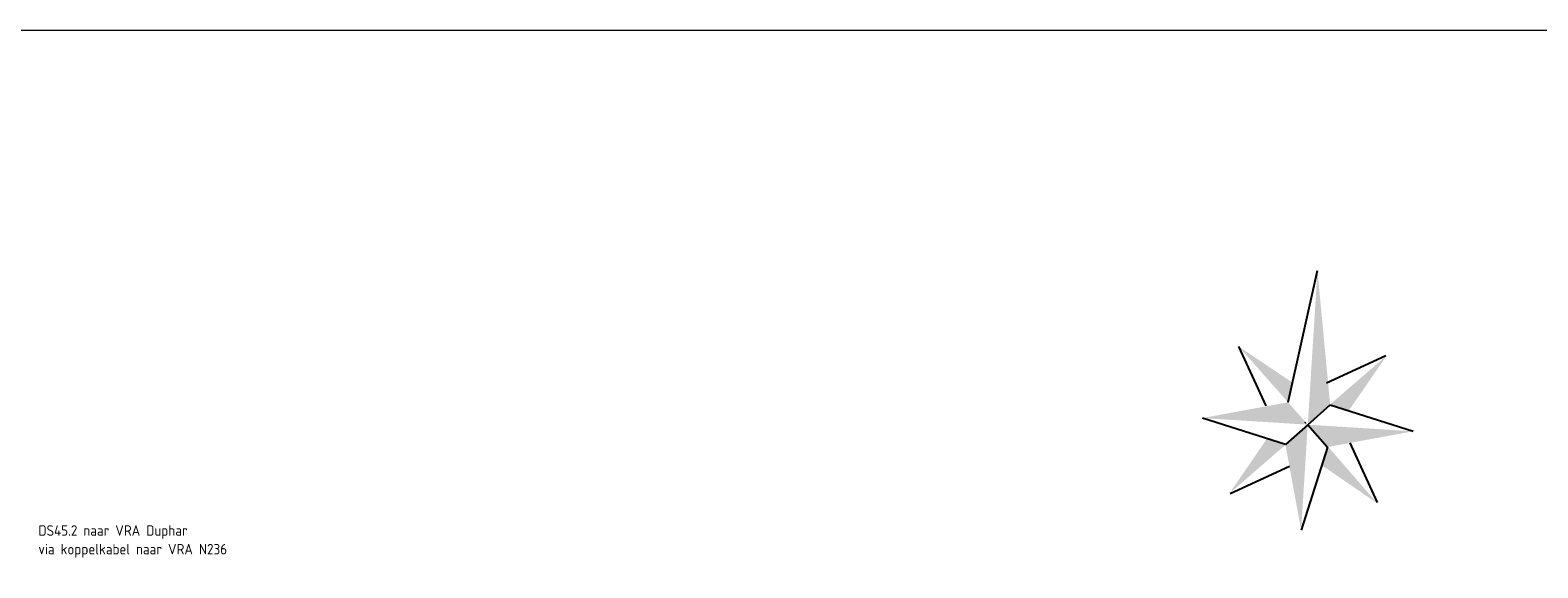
# Model space of a CAD drawing. Header units: millimetres. Extents: x -27 to 2301, y -256 to 766.
# Tile 75 of 97: x 234 to 341, y 141 to 180. Entities that reach past the tile are written whole.
import ezdxf

# ---------------------------------------------------------------- set-up
doc = ezdxf.new("R2010")
doc.units = ezdxf.units.MM
doc.layers.add('SIV-KADER', color=7, linetype='Continuous')
doc.layers.add('SIV-VRI-MAATVOERING', color=7, linetype='Continuous')
doc.layers.add('to-xx-deelkader', color=133, linetype='Continuous', lineweight=18, plot=False)
doc.styles.add('ISO', font='ISO.shx')
doc.styles.get("Standard").update_dxf_attribs({"font": 'txt.shx'})

# ---------------------------------------------------------------- blocks, each defined once
blk = doc.blocks.new('NP')
at = {"layer": 'SIV-KADER'}
for p, q in [((-1.5, 1.5), (0, 10.97)), ((-3.03, 1.14), (-5.24, 5.23)), ((1.14, 3.06), (5.23, 5.26)), ((0, 0), (1.5, 1.5)), ((1.5, 1.5), (7.5, 0)), ((-1.5, -1.5), (-7.5, 0)), ((0, 0), (-1.5, -1.5)), ((0, 0), (1.5, -1.5)), ((1.5, -1.5), (0, -7.5)), ((3.06, -1.11), (5.27, -5.2)), ((-1.11, -3.04), (-5.2, -5.24))]:
    blk.add_line(p, q, dxfattribs=at)
for points in [[(0, 0), (0, 10.97), (1.5, 1.5)], [(-1.28, 2.92), (-5.24, 5.23), (-1.5, 1.5)], [(1.5, 1.54), (5.29, 5.26), (2.86, 1.2)], [(-7.5, 0), (0, 0), (-1.5, 1.5)], [(0, -7.5), (0, 0), (-1.5, -1.5)], [(7.5, 0), (0, 0), (1.5, -1.5)], [(-1.47, -1.51), (-5.26, -5.24), (-2.83, -1.17)], [(1.54, -1.47), (5.27, -5.26), (1.2, -2.83)]]:
    blk.add_solid(points, dxfattribs=at)
blk.add_text('H.S.. NETTENBOUW BV', height=0.00625, rotation=135, dxfattribs=at).set_placement((-0.15, 0.11))

msp = doc.modelspace()

# ---------------------------------------------------------------- hatches: boundary and pattern name
h = msp.add_hatch(color=9)
h.dxf.hatch_style = 2
h.paths.add_polyline_path([(296.962, 146.302), (296.962, 146.482)])

# ---------------------------------------------------------------- linework, layer by layer
at = {"layer": 'to-xx-deelkader'}
msp.add_lwpolyline([(443.942, -18.198), (-27.144, -18.198), (-27.144, 179.638), (443.942, 179.638), (443.942, -18.198), (420.387, -18.198), (443.942, 5.356)], dxfattribs=at)

# ---------------------------------------------------------------- block references
at = {"rotation": 356.3994652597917}
msp.add_blockref('NP', (324.665, 151.602), dxfattribs=at)

# ---------------------------------------------------------------- texts
at = {"layer": 'SIV-VRI-MAATVOERING', "color": 0, "linetype": 'Continuous', "style": 'ISO'}
for s, p in [('DS45.2 naar VRA Duphar', (234.443, 143.708)), ('via koppelkabel naar VRA N236', (234.443, 142.379))]:
    msp.add_text(s, height=0.75, rotation=359.99999, dxfattribs=at).set_placement(p)

doc.saveas('drawing.dxf')
